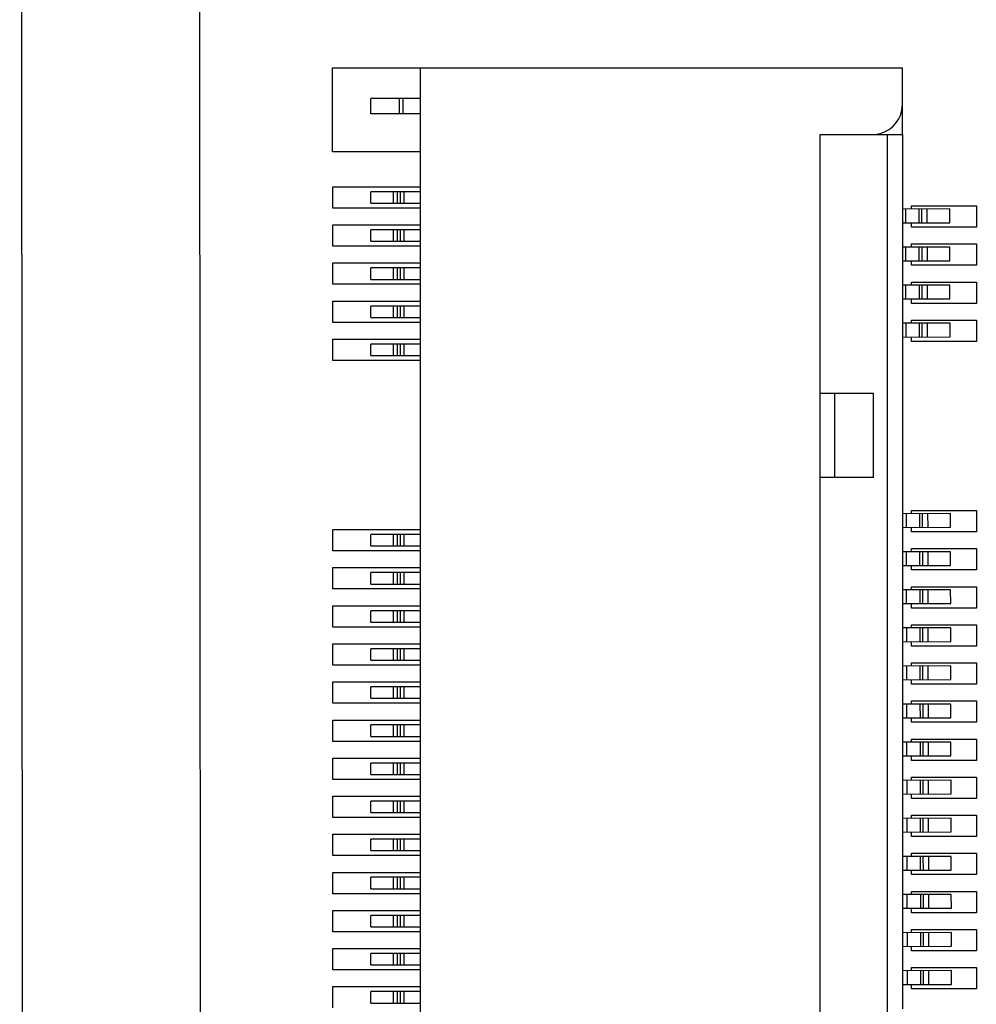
# Model space of a CAD drawing. Header units: inches. Extents: x -39 to 331, y -154 to 45.
# Tile 82 of 120: x 228 to 241, y -72 to -59. Entities that reach past the tile are written whole.
import ezdxf

# ---------------------------------------------------------------- set-up
doc = ezdxf.new("R2010")
doc.units = ezdxf.units.IN
doc.header["$LTSCALE"] = 1.21
doc.header["$MEASUREMENT"] = 0
doc.layers.get('0').update_dxf_attribs({"linetype": 'CONTINUOUS'})

msp = doc.modelspace()

# ---------------------------------------------------------------- linework, layer by layer
at = {"color": 7, "linetype": 'Continuous'}
for p, q in [((228.174, -15.143), (228.225, -102.37)), ((230.558, -87.007), (230.527, -34.963))]:
    msp.add_line(p, q, dxfattribs=at)
at = {"color": 6, "linetype": 'Continuous'}
for p, q in [((232.279, -60.85), (232.279, -59.75)), ((232.279, -59.75), (239.764, -59.75)), ((233.434, -59.75), (233.434, -81.65)), ((239.764, -60.625), (239.764, -59.75)), ((232.784, -60.35), (232.784, -60.15)), ((233.434, -60.15), (232.784, -60.15)), ((233.159, -60.35), (233.159, -60.15)), ((233.209, -60.35), (233.209, -60.15)), ((233.434, -60.35), (232.784, -60.35)), ((238.684, -80.775), (238.684, -60.625)), ((238.684, -60.625), (239.771, -60.625)), ((239.569, -80.775), (239.569, -60.625)), ((239.771, -61.602), (239.771, -60.625)), ((233.434, -60.85), (232.279, -60.85)), ((232.284, -61.59), (232.284, -61.31)), ((232.284, -61.31), (233.434, -61.31)), ((232.784, -61.525), (232.784, -61.375)), ((233.434, -61.375), (232.784, -61.375)), ((233.084, -61.525), (233.084, -61.375)), ((233.134, -61.525), (233.134, -61.375)), ((233.173, -61.525), (233.173, -61.375)), ((233.221, -61.525), (233.221, -61.375)), ((232.784, -61.525), (233.434, -61.525)), ((233.434, -61.59), (232.284, -61.59)), ((240.386, -61.601), (239.768, -61.602)), ((239.768, -61.782), (239.768, -61.602)), ((239.803, -61.602), (239.804, -61.782)), ((239.884, -61.602), (239.884, -61.56)), ((239.884, -61.56), (240.734, -61.56)), ((239.984, -61.781), (239.984, -61.601)), ((240.02, -61.781), (240.02, -61.601)), ((240.086, -61.601), (240.086, -61.781)), ((240.386, -61.781), (240.386, -61.601)), ((240.734, -61.56), (240.734, -61.84)), ((239.768, -61.782), (240.386, -61.781)), ((239.771, -62.102), (239.771, -61.782)), ((239.884, -61.84), (239.884, -61.782)), ((232.284, -62.09), (232.284, -61.81)), ((232.284, -61.81), (233.434, -61.81)), ((232.784, -62.025), (232.784, -61.875)), ((233.434, -61.875), (232.784, -61.875)), ((233.084, -62.025), (233.084, -61.875)), ((233.134, -62.025), (233.134, -61.875)), ((233.173, -62.025), (233.173, -61.875)), ((233.221, -62.025), (233.221, -61.875)), ((240.734, -61.84), (239.884, -61.84)), ((232.784, -62.025), (233.434, -62.025)), ((233.434, -62.09), (232.284, -62.09)), ((240.387, -62.101), (239.768, -62.102)), ((239.768, -62.282), (239.768, -62.102)), ((239.805, -62.102), (239.805, -62.282)), ((239.884, -62.102), (239.884, -62.06)), ((239.884, -62.06), (240.734, -62.06)), ((239.985, -62.281), (239.985, -62.101)), ((240.021, -62.281), (240.021, -62.101)), ((240.087, -62.101), (240.087, -62.281)), ((240.387, -62.281), (240.387, -62.101)), ((240.734, -62.06), (240.734, -62.34)), ((239.768, -62.282), (240.387, -62.281)), ((239.771, -62.602), (239.771, -62.282)), ((239.884, -62.34), (239.884, -62.282)), ((232.284, -62.59), (232.284, -62.31)), ((232.284, -62.31), (233.434, -62.31)), ((232.784, -62.525), (232.784, -62.375)), ((233.434, -62.375), (232.784, -62.375)), ((233.084, -62.525), (233.084, -62.375)), ((233.134, -62.525), (233.134, -62.375)), ((233.173, -62.525), (233.173, -62.375)), ((233.221, -62.525), (233.221, -62.375)), ((240.734, -62.34), (239.884, -62.34)), ((232.784, -62.525), (233.434, -62.525)), ((239.884, -62.602), (239.884, -62.56)), ((239.884, -62.56), (240.734, -62.56)), ((240.734, -62.56), (240.734, -62.84)), ((233.434, -62.59), (232.284, -62.59)), ((240.388, -62.601), (239.768, -62.602)), ((239.768, -62.782), (239.768, -62.602)), ((239.806, -62.602), (239.806, -62.782)), ((239.987, -62.781), (239.986, -62.601)), ((240.022, -62.781), (240.022, -62.601)), ((240.088, -62.601), (240.088, -62.781)), ((240.388, -62.781), (240.388, -62.601)), ((232.284, -63.09), (232.284, -62.81)), ((232.284, -62.81), (233.434, -62.81)), ((239.768, -62.782), (240.388, -62.781)), ((239.771, -63.102), (239.771, -62.782)), ((239.884, -62.84), (239.884, -62.782)), ((232.784, -63.025), (232.784, -62.875)), ((233.434, -62.875), (232.784, -62.875)), ((233.084, -63.025), (233.084, -62.875)), ((233.134, -63.025), (233.134, -62.875)), ((233.173, -63.025), (233.173, -62.875)), ((233.221, -63.025), (233.221, -62.875)), ((240.734, -62.84), (239.884, -62.84)), ((232.784, -63.025), (233.434, -63.025)), ((239.884, -63.102), (239.884, -63.06)), ((239.884, -63.06), (240.734, -63.06)), ((240.734, -63.06), (240.734, -63.34)), ((233.434, -63.09), (232.284, -63.09)), ((240.389, -63.101), (239.768, -63.102)), ((239.768, -63.282), (239.768, -63.102)), ((239.807, -63.102), (239.807, -63.282)), ((239.988, -63.281), (239.987, -63.101)), ((240.024, -63.281), (240.023, -63.101)), ((240.089, -63.101), (240.089, -63.281)), ((240.389, -63.281), (240.389, -63.101)), ((232.284, -63.59), (232.284, -63.31)), ((232.284, -63.31), (233.434, -63.31)), ((239.768, -63.282), (240.389, -63.281)), ((239.771, -65.602), (239.771, -63.282)), ((239.884, -63.34), (239.884, -63.282)), ((232.784, -63.525), (232.784, -63.375)), ((233.434, -63.375), (232.784, -63.375)), ((233.084, -63.525), (233.084, -63.375)), ((233.134, -63.525), (233.134, -63.375)), ((233.173, -63.525), (233.173, -63.375)), ((233.221, -63.525), (233.221, -63.375)), ((240.734, -63.34), (239.884, -63.34)), ((233.434, -63.59), (232.284, -63.59)), ((232.784, -63.525), (233.434, -63.525)), ((239.384, -64.025), (238.684, -64.025)), ((238.876, -65.125), (238.876, -64.025)), ((239.384, -65.125), (239.384, -64.025)), ((239.384, -65.125), (238.684, -65.125)), ((240.394, -65.6), (239.768, -65.602)), ((239.768, -65.782), (239.768, -65.602)), ((239.812, -65.602), (239.812, -65.782)), ((239.884, -65.602), (239.884, -65.56)), ((239.884, -65.56), (240.734, -65.56)), ((239.993, -65.781), (239.993, -65.601)), ((240.029, -65.781), (240.029, -65.601)), ((240.094, -65.601), (240.095, -65.781)), ((240.395, -65.78), (240.394, -65.6)), ((240.734, -65.56), (240.734, -65.84)), ((239.768, -65.782), (240.395, -65.78)), ((239.771, -66.102), (239.771, -65.782)), ((239.884, -65.84), (239.884, -65.782)), ((232.284, -66.09), (232.284, -65.81)), ((232.284, -65.81), (233.434, -65.81)), ((232.784, -66.025), (232.784, -65.875)), ((233.434, -65.875), (232.784, -65.875)), ((233.084, -66.025), (233.084, -65.875)), ((233.134, -66.025), (233.134, -65.875)), ((233.173, -66.025), (233.173, -65.875)), ((233.221, -66.025), (233.221, -65.875)), ((240.734, -65.84), (239.884, -65.84)), ((232.784, -66.025), (233.434, -66.025)), ((233.434, -66.09), (232.284, -66.09)), ((240.395, -66.1), (239.768, -66.102)), ((239.768, -66.282), (239.768, -66.102)), ((239.813, -66.102), (239.813, -66.282)), ((239.884, -66.102), (239.884, -66.06)), ((239.884, -66.06), (240.734, -66.06)), ((239.994, -66.281), (239.994, -66.101)), ((240.03, -66.281), (240.03, -66.101)), ((240.095, -66.101), (240.096, -66.281)), ((240.396, -66.28), (240.395, -66.1)), ((240.734, -66.06), (240.734, -66.34)), ((239.768, -66.282), (240.396, -66.28)), ((239.771, -66.602), (239.771, -66.282)), ((239.884, -66.34), (239.884, -66.282)), ((232.284, -66.59), (232.284, -66.31)), ((232.284, -66.31), (233.434, -66.31)), ((232.784, -66.525), (232.784, -66.375)), ((233.434, -66.375), (232.784, -66.375)), ((233.084, -66.525), (233.084, -66.375)), ((233.134, -66.525), (233.134, -66.375)), ((233.173, -66.525), (233.173, -66.375)), ((233.221, -66.525), (233.221, -66.375)), ((240.734, -66.34), (239.884, -66.34)), ((232.784, -66.525), (233.434, -66.525)), ((239.884, -66.602), (239.884, -66.56)), ((239.884, -66.56), (240.734, -66.56)), ((240.734, -66.56), (240.734, -66.84)), ((233.434, -66.59), (232.284, -66.59)), ((240.396, -66.6), (239.768, -66.602)), ((239.768, -66.782), (239.768, -66.602)), ((239.814, -66.602), (239.814, -66.782)), ((239.995, -66.781), (239.995, -66.601)), ((240.031, -66.781), (240.031, -66.601)), ((240.096, -66.601), (240.097, -66.781)), ((240.397, -66.78), (240.396, -66.6)), ((232.284, -67.09), (232.284, -66.81)), ((232.284, -66.81), (233.434, -66.81)), ((239.768, -66.782), (240.397, -66.78)), ((239.771, -67.102), (239.771, -66.782)), ((239.884, -66.84), (239.884, -66.782)), ((232.784, -67.025), (232.784, -66.875)), ((233.434, -66.875), (232.784, -66.875)), ((233.084, -67.025), (233.084, -66.875)), ((233.134, -67.025), (233.134, -66.875)), ((233.173, -67.025), (233.173, -66.875)), ((233.221, -67.025), (233.221, -66.875)), ((240.734, -66.84), (239.884, -66.84)), ((232.784, -67.025), (233.434, -67.025)), ((239.884, -67.102), (239.884, -67.06)), ((239.884, -67.06), (240.734, -67.06)), ((240.734, -67.06), (240.734, -67.34)), ((233.434, -67.09), (232.284, -67.09)), ((240.398, -67.1), (239.768, -67.102)), ((239.768, -67.282), (239.768, -67.102)), ((239.816, -67.102), (239.816, -67.282)), ((239.996, -67.281), (239.996, -67.101)), ((240.032, -67.281), (240.032, -67.101)), ((240.098, -67.101), (240.098, -67.281)), ((240.398, -67.28), (240.398, -67.1)), ((232.284, -67.59), (232.284, -67.31)), ((232.284, -67.31), (233.434, -67.31)), ((239.768, -67.282), (240.398, -67.28)), ((239.771, -67.602), (239.771, -67.282)), ((239.884, -67.34), (239.884, -67.282)), ((240.734, -67.34), (239.884, -67.34)), ((232.784, -67.525), (232.784, -67.375)), ((233.434, -67.375), (232.784, -67.375)), ((233.084, -67.525), (233.084, -67.375)), ((233.134, -67.525), (233.134, -67.375)), ((233.173, -67.525), (233.173, -67.375)), ((233.221, -67.525), (233.221, -67.375)), ((233.434, -67.59), (232.284, -67.59)), ((232.784, -67.525), (233.434, -67.525)), ((240.399, -67.6), (239.768, -67.602)), ((239.768, -67.782), (239.768, -67.602)), ((239.817, -67.602), (239.817, -67.782)), ((239.884, -67.602), (239.884, -67.56)), ((239.884, -67.56), (240.734, -67.56)), ((239.997, -67.781), (239.997, -67.601)), ((240.033, -67.781), (240.033, -67.601)), ((240.099, -67.601), (240.099, -67.781)), ((240.399, -67.78), (240.399, -67.6)), ((240.734, -67.56), (240.734, -67.84)), ((232.284, -68.09), (232.284, -67.81)), ((232.284, -67.81), (233.434, -67.81)), ((239.768, -67.782), (240.399, -67.78)), ((239.771, -68.102), (239.771, -67.782)), ((239.884, -67.84), (239.884, -67.782)), ((240.734, -67.84), (239.884, -67.84)), ((232.784, -68.025), (232.784, -67.875)), ((233.434, -67.875), (232.784, -67.875)), ((233.084, -68.025), (233.084, -67.875)), ((233.134, -68.025), (233.134, -67.875)), ((233.173, -68.025), (233.173, -67.875)), ((233.221, -68.025), (233.221, -67.875)), ((233.434, -68.09), (232.284, -68.09)), ((232.784, -68.025), (233.434, -68.025)), ((240.4, -68.1), (239.768, -68.102)), ((239.768, -68.282), (239.768, -68.102)), ((239.818, -68.102), (239.818, -68.282)), ((239.884, -68.102), (239.884, -68.06)), ((239.884, -68.06), (240.734, -68.06)), ((239.999, -68.281), (239.998, -68.101)), ((240.035, -68.281), (240.034, -68.101)), ((240.1, -68.101), (240.1, -68.281)), ((240.4, -68.28), (240.4, -68.1)), ((240.734, -68.06), (240.734, -68.34)), ((232.284, -68.59), (232.284, -68.31)), ((232.284, -68.31), (233.434, -68.31)), ((232.784, -68.525), (232.784, -68.375)), ((233.434, -68.375), (232.784, -68.375)), ((233.084, -68.525), (233.084, -68.375)), ((233.134, -68.525), (233.134, -68.375)), ((233.173, -68.525), (233.173, -68.375)), ((233.221, -68.525), (233.221, -68.375)), ((239.768, -68.282), (240.4, -68.28)), ((239.771, -68.602), (239.771, -68.282)), ((239.884, -68.34), (239.884, -68.282)), ((240.734, -68.34), (239.884, -68.34)), ((233.434, -68.59), (232.284, -68.59)), ((232.784, -68.525), (233.434, -68.525)), ((240.401, -68.6), (239.768, -68.602)), ((239.768, -68.782), (239.768, -68.602)), ((239.819, -68.602), (239.819, -68.782)), ((239.884, -68.602), (239.884, -68.56)), ((239.884, -68.56), (240.734, -68.56)), ((240, -68.781), (239.999, -68.601)), ((240.036, -68.781), (240.035, -68.601)), ((240.101, -68.601), (240.101, -68.781)), ((240.401, -68.78), (240.401, -68.6)), ((240.734, -68.56), (240.734, -68.84)), ((232.284, -69.09), (232.284, -68.81)), ((232.284, -68.81), (233.434, -68.81)), ((232.784, -69.025), (232.784, -68.875)), ((233.434, -68.875), (232.784, -68.875)), ((233.084, -69.025), (233.084, -68.875)), ((233.134, -69.025), (233.134, -68.875)), ((233.173, -69.025), (233.173, -68.875)), ((233.221, -69.025), (233.221, -68.875)), ((239.768, -68.782), (240.401, -68.78)), ((239.771, -69.102), (239.771, -68.782)), ((239.884, -68.84), (239.884, -68.782)), ((240.734, -68.84), (239.884, -68.84)), ((233.434, -69.09), (232.284, -69.09)), ((232.784, -69.025), (233.434, -69.025)), ((240.402, -69.1), (239.768, -69.102)), ((239.768, -69.282), (239.768, -69.102)), ((239.82, -69.102), (239.82, -69.282)), ((239.884, -69.102), (239.884, -69.06)), ((239.884, -69.06), (240.734, -69.06)), ((240.001, -69.281), (240.001, -69.101)), ((240.037, -69.281), (240.036, -69.101)), ((240.102, -69.101), (240.102, -69.281)), ((240.402, -69.28), (240.402, -69.1)), ((240.734, -69.06), (240.734, -69.34)), ((239.768, -69.282), (240.402, -69.28)), ((239.771, -69.602), (239.771, -69.282)), ((239.884, -69.34), (239.884, -69.282)), ((232.284, -69.59), (232.284, -69.31)), ((232.284, -69.31), (233.434, -69.31)), ((232.784, -69.525), (232.784, -69.375)), ((233.434, -69.375), (232.784, -69.375)), ((233.084, -69.525), (233.084, -69.375)), ((233.134, -69.525), (233.134, -69.375)), ((233.173, -69.525), (233.173, -69.375)), ((233.221, -69.525), (233.221, -69.375)), ((240.734, -69.34), (239.884, -69.34)), ((232.784, -69.525), (233.434, -69.525)), ((233.434, -69.59), (232.284, -69.59)), ((240.403, -69.6), (239.768, -69.602)), ((239.768, -69.782), (239.768, -69.602)), ((239.821, -69.602), (239.821, -69.782)), ((239.884, -69.602), (239.884, -69.56)), ((239.884, -69.56), (240.734, -69.56)), ((240.002, -69.781), (240.002, -69.601)), ((240.038, -69.781), (240.037, -69.601)), ((240.103, -69.601), (240.103, -69.781)), ((240.403, -69.78), (240.403, -69.6)), ((240.734, -69.56), (240.734, -69.84)), ((239.768, -69.782), (240.403, -69.78)), ((239.771, -70.102), (239.771, -69.782)), ((239.884, -69.84), (239.884, -69.782)), ((232.284, -70.09), (232.284, -69.81)), ((232.284, -69.81), (233.434, -69.81)), ((232.784, -70.025), (232.784, -69.875)), ((233.434, -69.875), (232.784, -69.875)), ((233.084, -70.025), (233.084, -69.875)), ((233.134, -70.025), (233.134, -69.875)), ((233.173, -70.025), (233.173, -69.875)), ((233.221, -70.025), (233.221, -69.875)), ((240.734, -69.84), (239.884, -69.84)), ((232.784, -70.025), (233.434, -70.025)), ((233.434, -70.09), (232.284, -70.09)), ((240.404, -70.1), (239.768, -70.102)), ((239.768, -70.282), (239.768, -70.102)), ((239.822, -70.102), (239.822, -70.282)), ((239.884, -70.102), (239.884, -70.06)), ((239.884, -70.06), (240.734, -70.06)), ((240.003, -70.281), (240.003, -70.101)), ((240.039, -70.281), (240.038, -70.101)), ((240.104, -70.101), (240.105, -70.281)), ((240.405, -70.28), (240.404, -70.1)), ((240.734, -70.06), (240.734, -70.34)), ((232.284, -70.59), (232.284, -70.31)), ((232.284, -70.31), (233.434, -70.31)), ((239.768, -70.282), (240.405, -70.28)), ((239.771, -70.602), (239.771, -70.282)), ((239.884, -70.34), (239.884, -70.282)), ((232.784, -70.525), (232.784, -70.375)), ((233.434, -70.375), (232.784, -70.375)), ((233.084, -70.525), (233.084, -70.375)), ((233.134, -70.525), (233.134, -70.375)), ((233.173, -70.525), (233.173, -70.375)), ((233.221, -70.525), (233.221, -70.375)), ((240.734, -70.34), (239.884, -70.34)), ((232.784, -70.525), (233.434, -70.525)), ((239.884, -70.602), (239.884, -70.56)), ((239.884, -70.56), (240.734, -70.56)), ((240.734, -70.56), (240.734, -70.84)), ((233.434, -70.59), (232.284, -70.59)), ((240.405, -70.6), (239.768, -70.602)), ((239.768, -70.782), (239.768, -70.602)), ((239.823, -70.602), (239.823, -70.782)), ((240.004, -70.781), (240.004, -70.601)), ((240.04, -70.781), (240.04, -70.601)), ((240.105, -70.601), (240.106, -70.781)), ((240.406, -70.78), (240.405, -70.6)), ((232.284, -71.09), (232.284, -70.81)), ((232.284, -70.81), (233.434, -70.81)), ((239.768, -70.782), (240.406, -70.78)), ((239.771, -71.102), (239.771, -70.782)), ((239.884, -70.84), (239.884, -70.782)), ((232.784, -71.025), (232.784, -70.875)), ((233.434, -70.875), (232.784, -70.875)), ((233.084, -71.025), (233.084, -70.875)), ((233.134, -71.025), (233.134, -70.875)), ((233.173, -71.025), (233.173, -70.875)), ((233.221, -71.025), (233.221, -70.875)), ((240.734, -70.84), (239.884, -70.84)), ((233.434, -71.09), (232.284, -71.09)), ((232.784, -71.025), (233.434, -71.025)), ((239.884, -71.102), (239.884, -71.06)), ((239.884, -71.06), (240.734, -71.06)), ((240.734, -71.06), (240.734, -71.34)), ((240.406, -71.1), (239.768, -71.102)), ((239.768, -71.282), (239.768, -71.102)), ((239.824, -71.102), (239.824, -71.282)), ((240.005, -71.281), (240.005, -71.101)), ((240.041, -71.281), (240.041, -71.101)), ((240.106, -71.101), (240.107, -71.281)), ((240.407, -71.28), (240.406, -71.1)), ((232.284, -71.59), (232.284, -71.31)), ((232.284, -71.31), (233.434, -71.31)), ((239.768, -71.282), (240.407, -71.28)), ((239.771, -71.602), (239.771, -71.282)), ((239.884, -71.34), (239.884, -71.282)), ((240.734, -71.34), (239.884, -71.34)), ((232.784, -71.525), (232.784, -71.375)), ((233.434, -71.375), (232.784, -71.375)), ((233.084, -71.525), (233.084, -71.375)), ((233.134, -71.525), (233.134, -71.375)), ((233.173, -71.525), (233.173, -71.375)), ((233.221, -71.525), (233.221, -71.375)), ((233.434, -71.59), (232.284, -71.59)), ((232.784, -71.525), (233.434, -71.525)), ((240.407, -71.6), (239.768, -71.602)), ((239.768, -71.782), (239.768, -71.602)), ((239.825, -71.602), (239.825, -71.782)), ((239.884, -71.602), (239.884, -71.56)), ((239.884, -71.56), (240.734, -71.56)), ((240.006, -71.781), (240.006, -71.601)), ((240.042, -71.781), (240.042, -71.601)), ((240.107, -71.601), (240.108, -71.781)), ((240.408, -71.78), (240.407, -71.6)), ((240.734, -71.56), (240.734, -71.84)), ((232.284, -72.09), (232.284, -71.81)), ((232.284, -71.81), (233.434, -71.81)), ((239.768, -71.782), (240.408, -71.78)), ((239.771, -72.102), (239.771, -71.782)), ((239.884, -71.84), (239.884, -71.782)), ((240.734, -71.84), (239.884, -71.84)), ((232.784, -72.025), (232.784, -71.875)), ((233.434, -71.875), (232.784, -71.875)), ((233.084, -72.025), (233.084, -71.875)), ((233.134, -72.025), (233.134, -71.875)), ((233.173, -72.025), (233.173, -71.875)), ((233.221, -72.025), (233.221, -71.875)), ((232.784, -72.025), (233.434, -72.025))]:
    msp.add_line(p, q, dxfattribs=at)
msp.add_arc((239.364, -60.225), 0.4, 270, 0, dxfattribs=at)

doc.saveas('drawing.dxf')
